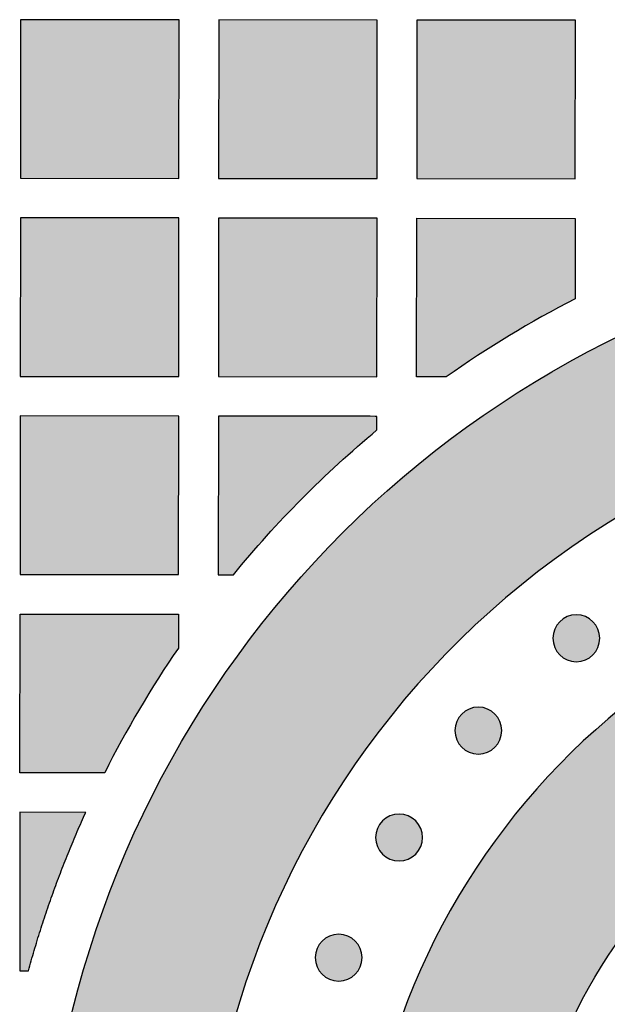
# Model space of a CAD drawing. Header units: millimetres. Extents: x -3873 to -97, y 912 to 4165.
# Tile 247 of 256: x -2907 to -2863, y 1576 to 1651. Entities that reach past the tile are written whole.
import ezdxf

# ---------------------------------------------------------------- set-up
doc = ezdxf.new("R2010")
doc.units = ezdxf.units.MM
doc.layers.add('pattern', color=7, linetype='Continuous', true_color=0x000000)

msp = doc.modelspace()

# ---------------------------------------------------------------- hatches: boundary and pattern name
at = {"layer": 'pattern'}
for points in [[(-2895.02, 1639.013), (-2895.009, 1651.012), (-2907.008, 1651.023), (-2907.02, 1639.024)], [(-2880.02, 1638.998), (-2880.009, 1650.998), (-2892.008, 1651.009), (-2892.02, 1639.01)], [(-2865.02, 1638.984), (-2865.009, 1650.983), (-2877.009, 1650.995), (-2877.02, 1638.995)], [(-2895.034, 1624.012), (-2895.023, 1636.012), (-2907.023, 1636.024), (-2907.034, 1624.024)], [(-2880.034, 1623.998), (-2880.023, 1635.998), (-2892.023, 1636.009), (-2892.034, 1624.009)], [(-2865.029, 1629.889), (-2866.292, 1629.228), (-2867.543, 1628.545), (-2868.783, 1627.839), (-2870.011, 1627.112), (-2871.226, 1626.363), (-2872.427, 1625.594), (-2873.614, 1624.804), (-2874.787, 1623.993), (-2877.034, 1623.995), (-2877.023, 1635.995), (-2865.023, 1635.984)], [(-2835.587, 1634.468), (-2834.931, 1634.278), (-2834.276, 1634.076), (-2833.624, 1633.86), (-2832.975, 1633.633), (-2832.329, 1633.393), (-2831.686, 1633.14), (-2831.046, 1632.875), (-2830.411, 1632.598), (-2829.78, 1632.309), (-2829.154, 1632.007), (-2828.533, 1631.694), (-2827.917, 1631.369), (-2827.308, 1631.032), (-2826.704, 1630.683), (-2826.106, 1630.324), (-2825.516, 1629.953), (-2824.932, 1629.571), (-2824.356, 1629.178), (-2823.787, 1628.775), (-2823.227, 1628.361), (-2822.674, 1627.937), (-2822.131, 1627.503), (-2821.595, 1627.06), (-2821.069, 1626.607), (-2820.552, 1626.146), (-2820.045, 1625.675), (-2819.547, 1625.196), (-2819.059, 1624.709), (-2818.582, 1624.214), (-2818.114, 1623.711), (-2817.657, 1623.201), (-2817.211, 1622.684), (-2818.795, 1622.883), (-2820.39, 1623.045), (-2821.995, 1623.17), (-2823.608, 1623.257), (-2825.229, 1623.306), (-2826.856, 1623.316), (-2828.487, 1623.287), (-2830.122, 1623.218), (-2831.758, 1623.11), (-2833.394, 1622.962), (-2835.03, 1622.774), (-2836.662, 1622.546), (-2838.291, 1622.278), (-2839.914, 1621.97), (-2841.53, 1621.623), (-2843.137, 1621.236), (-2844.735, 1620.811), (-2846.321, 1620.346), (-2847.895, 1619.844), (-2849.454, 1619.303), (-2850.998, 1618.726), (-2852.526, 1618.112), (-2854.035, 1617.463), (-2855.525, 1616.779), (-2856.995, 1616.06), (-2858.443, 1615.309), (-2859.868, 1614.525), (-2861.27, 1613.71), (-2862.648, 1612.864), (-2863.999, 1611.99), (-2865.324, 1611.087), (-2866.622, 1610.158), (-2867.833, 1609.247), (-2869.027, 1608.305), (-2870.203, 1607.331), (-2871.361, 1606.327), (-2872.498, 1605.292), (-2873.615, 1604.228), (-2874.709, 1603.134), (-2875.779, 1602.012), (-2876.825, 1600.862), (-2877.846, 1599.686), (-2878.839, 1598.483), (-2879.806, 1597.255), (-2880.743, 1596.003), (-2881.651, 1594.728), (-2882.529, 1593.431), (-2883.376, 1592.113), (-2884.192, 1590.775), (-2884.974, 1589.418), (-2885.724, 1588.044), (-2886.44, 1586.653), (-2887.122, 1585.247), (-2887.769, 1583.828), (-2888.381, 1582.396), (-2888.957, 1580.952), (-2889.499, 1579.499), (-2890.004, 1578.037), (-2890.473, 1576.568), (-2890.906, 1575.092), (-2891.304, 1573.612), (-2891.665, 1572.128), (-2891.99, 1570.642), (-2892.28, 1569.156), (-2892.719, 1566.524), (-2893.078, 1563.872), (-2893.356, 1561.202), (-2893.552, 1558.518), (-2893.664, 1555.825), (-2893.693, 1553.125), (-2893.637, 1550.423), (-2893.498, 1547.722), (-2893.274, 1545.028), (-2892.967, 1542.343), (-2892.576, 1539.671), (-2892.103, 1537.017), (-2891.55, 1534.384), (-2890.916, 1531.775), (-2890.205, 1529.195), (-2889.416, 1526.646), (-2903.414, 1532.453), (-2903.904, 1534.835), (-2904.336, 1537.234), (-2904.71, 1539.647), (-2905.024, 1542.072), (-2905.279, 1544.507), (-2905.473, 1546.95), (-2905.606, 1549.398), (-2905.679, 1551.85), (-2905.691, 1554.303), (-2905.642, 1556.754), (-2905.532, 1559.203), (-2905.362, 1561.645), (-2905.131, 1564.08), (-2904.841, 1566.504), (-2904.492, 1568.916), (-2904.084, 1571.313), (-2903.808, 1572.747), (-2903.503, 1574.184), (-2903.169, 1575.624), (-2902.805, 1577.066), (-2902.411, 1578.508), (-2901.987, 1579.95), (-2901.533, 1581.391), (-2901.048, 1582.831), (-2900.533, 1584.267), (-2899.986, 1585.7), (-2899.409, 1587.129), (-2898.801, 1588.552), (-2898.161, 1589.968), (-2897.491, 1591.377), (-2896.789, 1592.777), (-2896.057, 1594.168), (-2895.294, 1595.548), (-2894.501, 1596.917), (-2893.677, 1598.273), (-2892.823, 1599.616), (-2891.94, 1600.944), (-2891.027, 1602.257), (-2890.085, 1603.554), (-2889.115, 1604.833), (-2888.117, 1606.095), (-2887.091, 1607.337), (-2886.038, 1608.559), (-2884.959, 1609.76), (-2883.854, 1610.939), (-2882.724, 1612.096), (-2881.569, 1613.229), (-2880.391, 1614.339), (-2879.189, 1615.423), (-2877.966, 1616.482), (-2876.722, 1617.515), (-2875.456, 1618.521), (-2874.172, 1619.499), (-2872.869, 1620.45), (-2871.547, 1621.372), (-2870.209, 1622.264), (-2868.856, 1623.128), (-2867.487, 1623.961), (-2866.104, 1624.765), (-2864.709, 1625.538), (-2863.301, 1626.28), (-2861.882, 1626.991), (-2860.454, 1627.671), (-2859.016, 1628.319), (-2857.571, 1628.936), (-2856.118, 1629.522), (-2854.66, 1630.076), (-2853.197, 1630.599), (-2851.729, 1631.09), (-2850.259, 1631.549), (-2848.786, 1631.978), (-2847.312, 1632.375), (-2845.838, 1632.742), (-2844.365, 1633.078), (-2842.893, 1633.384), (-2841.424, 1633.659), (-2839.958, 1633.905), (-2838.496, 1634.122), (-2837.038, 1634.309)], [(-2895.049, 1609.013), (-2895.037, 1621.012), (-2907.037, 1621.024), (-2907.048, 1609.024)], [(-2880.037, 1620.998), (-2892.037, 1621.009), (-2892.037, 1621.009), (-2892.049, 1609.01), (-2892.049, 1609.01), (-2890.903, 1609.008), (-2889.662, 1610.487), (-2888.386, 1611.936), (-2887.075, 1613.356), (-2885.731, 1614.744), (-2884.354, 1616.101), (-2882.945, 1617.424), (-2881.507, 1618.712), (-2880.039, 1619.965)], [(-2823.736, 1599.233), (-2815.075, 1610.145), (-2816.474, 1610.417), (-2817.886, 1610.655), (-2819.311, 1610.858), (-2820.747, 1611.024), (-2822.193, 1611.154), (-2823.647, 1611.246), (-2825.109, 1611.301), (-2826.575, 1611.317), (-2828.046, 1611.295), (-2829.52, 1611.233), (-2830.994, 1611.133), (-2832.468, 1610.993), (-2833.939, 1610.814), (-2835.407, 1610.596), (-2836.87, 1610.339), (-2838.325, 1610.043), (-2839.773, 1609.708), (-2841.21, 1609.335), (-2842.636, 1608.924), (-2844.049, 1608.476), (-2845.448, 1607.991), (-2846.831, 1607.471), (-2848.197, 1606.915), (-2849.544, 1606.325), (-2850.872, 1605.701), (-2852.179, 1605.045), (-2853.464, 1604.357), (-2854.725, 1603.639), (-2855.963, 1602.892), (-2857.175, 1602.116), (-2858.361, 1601.313), (-2859.521, 1600.485), (-2860.509, 1599.741), (-2861.485, 1598.971), (-2862.445, 1598.176), (-2863.391, 1597.356), (-2864.32, 1596.511), (-2865.232, 1595.642), (-2866.125, 1594.748), (-2866.999, 1593.832), (-2867.853, 1592.893), (-2868.687, 1591.932), (-2869.498, 1590.95), (-2870.288, 1589.947), (-2871.053, 1588.925), (-2871.795, 1587.883), (-2872.512, 1586.824), (-2873.204, 1585.747), (-2873.87, 1584.655), (-2874.509, 1583.547), (-2875.121, 1582.424), (-2875.706, 1581.288), (-2876.263, 1580.14), (-2876.791, 1578.981), (-2877.291, 1577.811), (-2877.762, 1576.632), (-2878.204, 1575.446), (-2878.617, 1574.251), (-2879, 1573.051), (-2879.354, 1571.846), (-2879.678, 1570.638), (-2879.973, 1569.426), (-2880.239, 1568.212), (-2880.475, 1566.998), (-2880.786, 1565.171), (-2881.052, 1563.333), (-2881.272, 1561.486), (-2881.447, 1559.63), (-2881.575, 1557.769), (-2881.657, 1555.903), (-2881.692, 1554.035), (-2881.681, 1552.166), (-2881.623, 1550.297), (-2881.518, 1548.432), (-2881.367, 1546.57), (-2881.17, 1544.715), (-2880.926, 1542.867), (-2880.637, 1541.029), (-2880.304, 1539.202), (-2879.925, 1537.388), (-2879.424, 1535.234), (-2878.876, 1533.09), (-2878.282, 1530.957), (-2877.642, 1528.836), (-2876.956, 1526.73), (-2876.225, 1524.64), (-2875.45, 1522.567), (-2874.631, 1520.512), (-2859.395, 1514.191), (-2861.542, 1519.48), (-2863.543, 1524.829), (-2865.395, 1530.231), (-2867.095, 1535.681), (-2867.59, 1537.44), (-2868.035, 1539.219), (-2868.429, 1541.015), (-2868.77, 1542.825), (-2869.059, 1544.648), (-2869.294, 1546.481), (-2869.475, 1548.322), (-2869.602, 1550.168), (-2869.675, 1552.017), (-2869.693, 1553.866), (-2869.657, 1555.714), (-2869.566, 1557.557), (-2869.422, 1559.393), (-2869.224, 1561.221), (-2868.973, 1563.038), (-2868.671, 1564.84), (-2868.487, 1565.782), (-2868.281, 1566.723), (-2868.053, 1567.663), (-2867.801, 1568.601), (-2867.527, 1569.535), (-2867.229, 1570.466), (-2866.909, 1571.392), (-2866.567, 1572.313), (-2866.201, 1573.227), (-2865.814, 1574.134), (-2865.404, 1575.033), (-2864.972, 1575.924), (-2864.518, 1576.804), (-2864.044, 1577.675), (-2863.548, 1578.534), (-2863.031, 1579.382), (-2862.495, 1580.217), (-2861.939, 1581.038), (-2861.364, 1581.846), (-2860.77, 1582.639), (-2860.158, 1583.417), (-2859.528, 1584.178), (-2858.882, 1584.924), (-2858.219, 1585.652), (-2857.541, 1586.363), (-2856.848, 1587.055), (-2856.141, 1587.73), (-2855.421, 1588.385), (-2854.688, 1589.021), (-2853.942, 1589.638), (-2853.186, 1590.235), (-2852.419, 1590.811), (-2851.659, 1591.357), (-2850.884, 1591.889), (-2850.096, 1592.405), (-2849.295, 1592.905), (-2848.48, 1593.39), (-2847.653, 1593.858), (-2846.814, 1594.309), (-2845.963, 1594.743), (-2845.102, 1595.159), (-2844.23, 1595.557), (-2843.349, 1595.936), (-2842.459, 1596.296), (-2841.559, 1596.637), (-2840.652, 1596.958), (-2839.738, 1597.259), (-2838.817, 1597.541), (-2837.89, 1597.802), (-2836.958, 1598.043), (-2836.021, 1598.263), (-2835.081, 1598.462), (-2834.137, 1598.64), (-2833.19, 1598.798), (-2832.242, 1598.935), (-2831.293, 1599.05), (-2830.343, 1599.145), (-2829.393, 1599.219), (-2828.444, 1599.272), (-2827.497, 1599.305), (-2826.552, 1599.317), (-2825.61, 1599.309), (-2824.671, 1599.281)], [(-2895.065, 1603.461), (-2896.578, 1601.173), (-2898.014, 1598.834), (-2899.37, 1596.449), (-2900.645, 1594.02), (-2907.063, 1594.024), (-2907.051, 1606.024), (-2895.052, 1606.012)], [(-2866.199, 1605.455), (-2866.171, 1605.483), (-2866.142, 1605.51), (-2866.112, 1605.537), (-2866.082, 1605.563), (-2866.05, 1605.588), (-2866.017, 1605.614), (-2865.984, 1605.638), (-2865.95, 1605.662), (-2865.915, 1605.686), (-2865.879, 1605.708), (-2865.843, 1605.73), (-2865.805, 1605.752), (-2865.767, 1605.772), (-2865.729, 1605.792), (-2865.689, 1605.811), (-2865.649, 1605.828), (-2865.608, 1605.845), (-2865.567, 1605.861), (-2865.525, 1605.877), (-2865.483, 1605.891), (-2865.44, 1605.904), (-2865.396, 1605.916), (-2865.352, 1605.927), (-2865.308, 1605.936), (-2865.263, 1605.945), (-2865.218, 1605.953), (-2865.173, 1605.959), (-2865.128, 1605.964), (-2865.082, 1605.968), (-2865.036, 1605.971), (-2864.99, 1605.973), (-2864.944, 1605.974), (-2864.898, 1605.973), (-2864.852, 1605.971), (-2864.807, 1605.968), (-2864.761, 1605.964), (-2864.716, 1605.959), (-2864.67, 1605.952), (-2864.625, 1605.945), (-2864.581, 1605.936), (-2864.536, 1605.926), (-2864.493, 1605.915), (-2864.449, 1605.903), (-2864.406, 1605.89), (-2864.364, 1605.875), (-2864.322, 1605.86), (-2864.28, 1605.844), (-2864.24, 1605.827), (-2864.2, 1605.809), (-2864.16, 1605.79), (-2864.122, 1605.771), (-2864.084, 1605.75), (-2864.046, 1605.729), (-2864.01, 1605.707), (-2863.974, 1605.684), (-2863.939, 1605.66), (-2863.905, 1605.636), (-2863.872, 1605.612), (-2863.839, 1605.586), (-2863.808, 1605.561), (-2863.777, 1605.534), (-2863.747, 1605.508), (-2863.718, 1605.48), (-2863.69, 1605.453), (-2863.663, 1605.425), (-2863.636, 1605.396), (-2863.609, 1605.366), (-2863.583, 1605.335), (-2863.557, 1605.303), (-2863.532, 1605.271), (-2863.507, 1605.238), (-2863.483, 1605.203), (-2863.46, 1605.168), (-2863.437, 1605.133), (-2863.415, 1605.096), (-2863.394, 1605.059), (-2863.373, 1605.021), (-2863.354, 1604.982), (-2863.335, 1604.943), (-2863.317, 1604.903), (-2863.3, 1604.862), (-2863.284, 1604.82), (-2863.269, 1604.779), (-2863.255, 1604.736), (-2863.242, 1604.693), (-2863.23, 1604.65), (-2863.219, 1604.606), (-2863.209, 1604.561), (-2863.2, 1604.517), (-2863.193, 1604.472), (-2863.186, 1604.426), (-2863.181, 1604.381), (-2863.177, 1604.335), (-2863.174, 1604.29), (-2863.172, 1604.244), (-2863.172, 1604.198), (-2863.172, 1604.152), (-2863.174, 1604.106), (-2863.177, 1604.06), (-2863.181, 1604.014), (-2863.187, 1603.969), (-2863.193, 1603.924), (-2863.201, 1603.879), (-2863.21, 1603.834), (-2863.22, 1603.79), (-2863.231, 1603.746), (-2863.243, 1603.703), (-2863.256, 1603.66), (-2863.27, 1603.617), (-2863.285, 1603.575), (-2863.301, 1603.534), (-2863.318, 1603.493), (-2863.336, 1603.453), (-2863.355, 1603.414), (-2863.375, 1603.375), (-2863.395, 1603.337), (-2863.417, 1603.3), (-2863.439, 1603.263), (-2863.462, 1603.228), (-2863.485, 1603.193), (-2863.509, 1603.159), (-2863.534, 1603.125), (-2863.559, 1603.093), (-2863.585, 1603.061), (-2863.611, 1603.031), (-2863.638, 1603.001), (-2863.665, 1602.972), (-2863.693, 1602.944), (-2863.721, 1602.916), (-2863.75, 1602.889), (-2863.78, 1602.862), (-2863.81, 1602.836), (-2863.842, 1602.81), (-2863.875, 1602.785), (-2863.908, 1602.76), (-2863.942, 1602.736), (-2863.977, 1602.713), (-2864.013, 1602.69), (-2864.049, 1602.668), (-2864.086, 1602.647), (-2864.125, 1602.627), (-2864.163, 1602.607), (-2864.203, 1602.588), (-2864.243, 1602.57), (-2864.284, 1602.553), (-2864.325, 1602.537), (-2864.367, 1602.522), (-2864.409, 1602.508), (-2864.452, 1602.495), (-2864.496, 1602.483), (-2864.54, 1602.472), (-2864.584, 1602.462), (-2864.629, 1602.454), (-2864.674, 1602.446), (-2864.719, 1602.44), (-2864.764, 1602.434), (-2864.81, 1602.43), (-2864.856, 1602.427), (-2864.902, 1602.426), (-2864.948, 1602.425), (-2864.994, 1602.426), (-2865.039, 1602.428), (-2865.085, 1602.431), (-2865.131, 1602.435), (-2865.176, 1602.44), (-2865.222, 1602.447), (-2865.267, 1602.454), (-2865.311, 1602.463), (-2865.356, 1602.473), (-2865.399, 1602.484), (-2865.443, 1602.496), (-2865.486, 1602.509), (-2865.528, 1602.523), (-2865.57, 1602.539), (-2865.612, 1602.555), (-2865.652, 1602.572), (-2865.692, 1602.59), (-2865.732, 1602.609), (-2865.77, 1602.628), (-2865.808, 1602.649), (-2865.846, 1602.67), (-2865.882, 1602.692), (-2865.918, 1602.715), (-2865.953, 1602.738), (-2865.987, 1602.762), (-2866.02, 1602.787), (-2866.053, 1602.812), (-2866.084, 1602.838), (-2866.115, 1602.864), (-2866.145, 1602.891), (-2866.174, 1602.918), (-2866.202, 1602.946), (-2866.229, 1602.974), (-2866.256, 1603.003), (-2866.283, 1603.033), (-2866.309, 1603.064), (-2866.335, 1603.096), (-2866.36, 1603.128), (-2866.385, 1603.161), (-2866.409, 1603.195), (-2866.432, 1603.23), (-2866.455, 1603.266), (-2866.477, 1603.303), (-2866.498, 1603.34), (-2866.519, 1603.378), (-2866.538, 1603.417), (-2866.557, 1603.456), (-2866.575, 1603.496), (-2866.592, 1603.537), (-2866.608, 1603.578), (-2866.623, 1603.62), (-2866.637, 1603.663), (-2866.65, 1603.706), (-2866.662, 1603.749), (-2866.673, 1603.793), (-2866.683, 1603.837), (-2866.692, 1603.882), (-2866.699, 1603.927), (-2866.706, 1603.972), (-2866.711, 1604.018), (-2866.715, 1604.063), (-2866.718, 1604.109), (-2866.72, 1604.155), (-2866.72, 1604.201), (-2866.72, 1604.247), (-2866.718, 1604.293), (-2866.715, 1604.339), (-2866.711, 1604.384), (-2866.705, 1604.43), (-2866.699, 1604.475), (-2866.691, 1604.52), (-2866.682, 1604.565), (-2866.672, 1604.609), (-2866.661, 1604.653), (-2866.649, 1604.696), (-2866.636, 1604.739), (-2866.622, 1604.782), (-2866.607, 1604.824), (-2866.591, 1604.865), (-2866.574, 1604.906), (-2866.556, 1604.946), (-2866.537, 1604.985), (-2866.517, 1605.024), (-2866.497, 1605.062), (-2866.475, 1605.099), (-2866.453, 1605.136), (-2866.43, 1605.171), (-2866.407, 1605.206), (-2866.383, 1605.24), (-2866.358, 1605.274), (-2866.333, 1605.306), (-2866.307, 1605.338), (-2866.281, 1605.368), (-2866.254, 1605.398), (-2866.227, 1605.427)], [(-2873.613, 1598.465), (-2873.585, 1598.493), (-2873.556, 1598.52), (-2873.526, 1598.547), (-2873.495, 1598.573), (-2873.464, 1598.599), (-2873.431, 1598.624), (-2873.398, 1598.648), (-2873.364, 1598.672), (-2873.329, 1598.696), (-2873.293, 1598.718), (-2873.257, 1598.74), (-2873.219, 1598.762), (-2873.181, 1598.782), (-2873.143, 1598.802), (-2873.103, 1598.821), (-2873.063, 1598.838), (-2873.022, 1598.855), (-2872.981, 1598.871), (-2872.939, 1598.887), (-2872.897, 1598.901), (-2872.854, 1598.914), (-2872.81, 1598.926), (-2872.766, 1598.937), (-2872.722, 1598.946), (-2872.677, 1598.955), (-2872.632, 1598.963), (-2872.587, 1598.969), (-2872.541, 1598.974), (-2872.496, 1598.979), (-2872.45, 1598.981), (-2872.404, 1598.983), (-2872.358, 1598.984), (-2872.312, 1598.983), (-2872.266, 1598.981), (-2872.221, 1598.978), (-2872.175, 1598.974), (-2872.13, 1598.969), (-2872.084, 1598.962), (-2872.039, 1598.955), (-2871.995, 1598.946), (-2871.95, 1598.936), (-2871.907, 1598.925), (-2871.863, 1598.913), (-2871.82, 1598.9), (-2871.778, 1598.885), (-2871.736, 1598.87), (-2871.694, 1598.854), (-2871.654, 1598.837), (-2871.614, 1598.819), (-2871.574, 1598.8), (-2871.535, 1598.781), (-2871.497, 1598.76), (-2871.46, 1598.739), (-2871.424, 1598.717), (-2871.388, 1598.694), (-2871.353, 1598.67), (-2871.319, 1598.646), (-2871.286, 1598.622), (-2871.253, 1598.596), (-2871.222, 1598.571), (-2871.191, 1598.544), (-2871.161, 1598.518), (-2871.132, 1598.49), (-2871.104, 1598.463), (-2871.077, 1598.435), (-2871.049, 1598.406), (-2871.023, 1598.376), (-2870.997, 1598.345), (-2870.971, 1598.313), (-2870.946, 1598.281), (-2870.921, 1598.248), (-2870.897, 1598.213), (-2870.874, 1598.178), (-2870.851, 1598.143), (-2870.829, 1598.106), (-2870.808, 1598.069), (-2870.787, 1598.031), (-2870.768, 1597.992), (-2870.749, 1597.953), (-2870.731, 1597.913), (-2870.714, 1597.872), (-2870.698, 1597.83), (-2870.683, 1597.789), (-2870.669, 1597.746), (-2870.656, 1597.703), (-2870.644, 1597.66), (-2870.633, 1597.616), (-2870.623, 1597.571), (-2870.614, 1597.527), (-2870.607, 1597.482), (-2870.6, 1597.436), (-2870.595, 1597.391), (-2870.591, 1597.345), (-2870.588, 1597.3), (-2870.586, 1597.254), (-2870.586, 1597.208), (-2870.586, 1597.162), (-2870.588, 1597.116), (-2870.591, 1597.07), (-2870.595, 1597.024), (-2870.601, 1596.979), (-2870.607, 1596.934), (-2870.615, 1596.889), (-2870.624, 1596.844), (-2870.634, 1596.8), (-2870.645, 1596.756), (-2870.657, 1596.713), (-2870.67, 1596.67), (-2870.684, 1596.627), (-2870.699, 1596.585), (-2870.715, 1596.544), (-2870.732, 1596.503), (-2870.75, 1596.463), (-2870.769, 1596.424), (-2870.789, 1596.385), (-2870.809, 1596.347), (-2870.831, 1596.31), (-2870.853, 1596.273), (-2870.875, 1596.238), (-2870.899, 1596.203), (-2870.923, 1596.169), (-2870.948, 1596.135), (-2870.973, 1596.103), (-2870.999, 1596.071), (-2871.025, 1596.041), (-2871.052, 1596.011), (-2871.079, 1595.982), (-2871.107, 1595.954), (-2871.135, 1595.926), (-2871.164, 1595.899), (-2871.194, 1595.872), (-2871.224, 1595.846), (-2871.256, 1595.82), (-2871.289, 1595.795), (-2871.322, 1595.771), (-2871.356, 1595.746), (-2871.391, 1595.723), (-2871.427, 1595.7), (-2871.463, 1595.678), (-2871.5, 1595.657), (-2871.538, 1595.637), (-2871.577, 1595.617), (-2871.617, 1595.598), (-2871.657, 1595.58), (-2871.698, 1595.563), (-2871.739, 1595.547), (-2871.781, 1595.532), (-2871.823, 1595.518), (-2871.866, 1595.505), (-2871.91, 1595.493), (-2871.954, 1595.482), (-2871.998, 1595.472), (-2872.043, 1595.464), (-2872.088, 1595.456), (-2872.133, 1595.45), (-2872.178, 1595.444), (-2872.224, 1595.44), (-2872.27, 1595.437), (-2872.316, 1595.436), (-2872.362, 1595.435), (-2872.408, 1595.436), (-2872.453, 1595.438), (-2872.499, 1595.441), (-2872.545, 1595.445), (-2872.59, 1595.45), (-2872.636, 1595.457), (-2872.681, 1595.464), (-2872.725, 1595.473), (-2872.769, 1595.483), (-2872.813, 1595.494), (-2872.857, 1595.506), (-2872.9, 1595.519), (-2872.942, 1595.533), (-2872.984, 1595.549), (-2873.025, 1595.565), (-2873.066, 1595.582), (-2873.106, 1595.6), (-2873.146, 1595.619), (-2873.184, 1595.638), (-2873.222, 1595.659), (-2873.26, 1595.68), (-2873.296, 1595.702), (-2873.332, 1595.725), (-2873.367, 1595.748), (-2873.401, 1595.772), (-2873.434, 1595.797), (-2873.466, 1595.822), (-2873.498, 1595.848), (-2873.529, 1595.875), (-2873.559, 1595.901), (-2873.588, 1595.928), (-2873.616, 1595.956), (-2873.643, 1595.984), (-2873.67, 1596.013), (-2873.697, 1596.043), (-2873.723, 1596.074), (-2873.749, 1596.106), (-2873.774, 1596.138), (-2873.799, 1596.171), (-2873.823, 1596.205), (-2873.846, 1596.24), (-2873.869, 1596.276), (-2873.891, 1596.313), (-2873.912, 1596.35), (-2873.933, 1596.388), (-2873.952, 1596.427), (-2873.971, 1596.466), (-2873.989, 1596.506), (-2874.006, 1596.547), (-2874.022, 1596.588), (-2874.037, 1596.63), (-2874.051, 1596.673), (-2874.064, 1596.716), (-2874.076, 1596.759), (-2874.087, 1596.803), (-2874.097, 1596.848), (-2874.106, 1596.892), (-2874.113, 1596.937), (-2874.12, 1596.982), (-2874.125, 1597.028), (-2874.129, 1597.074), (-2874.132, 1597.119), (-2874.134, 1597.165), (-2874.134, 1597.211), (-2874.134, 1597.257), (-2874.132, 1597.303), (-2874.129, 1597.349), (-2874.125, 1597.394), (-2874.119, 1597.44), (-2874.113, 1597.485), (-2874.105, 1597.53), (-2874.096, 1597.575), (-2874.086, 1597.619), (-2874.075, 1597.663), (-2874.063, 1597.706), (-2874.05, 1597.749), (-2874.036, 1597.792), (-2874.021, 1597.834), (-2874.005, 1597.875), (-2873.988, 1597.916), (-2873.97, 1597.956), (-2873.951, 1597.995), (-2873.931, 1598.034), (-2873.911, 1598.072), (-2873.889, 1598.109), (-2873.867, 1598.146), (-2873.844, 1598.181), (-2873.821, 1598.216), (-2873.797, 1598.25), (-2873.772, 1598.284), (-2873.747, 1598.316), (-2873.721, 1598.348), (-2873.695, 1598.378), (-2873.668, 1598.408), (-2873.641, 1598.437)], [(-2906.42, 1579.023), (-2905.982, 1580.557), (-2905.513, 1582.083), (-2905.014, 1583.599), (-2904.485, 1585.106), (-2903.927, 1586.602), (-2903.34, 1588.087), (-2902.724, 1589.56), (-2902.08, 1591.019), (-2907.066, 1591.024), (-2907.077, 1579.024)], [(-2879.612, 1590.37), (-2879.584, 1590.398), (-2879.555, 1590.425), (-2879.525, 1590.451), (-2879.494, 1590.478), (-2879.463, 1590.503), (-2879.43, 1590.529), (-2879.397, 1590.553), (-2879.363, 1590.577), (-2879.328, 1590.601), (-2879.292, 1590.623), (-2879.256, 1590.645), (-2879.218, 1590.666), (-2879.18, 1590.687), (-2879.142, 1590.707), (-2879.102, 1590.725), (-2879.062, 1590.743), (-2879.021, 1590.76), (-2878.98, 1590.776), (-2878.938, 1590.791), (-2878.896, 1590.805), (-2878.853, 1590.819), (-2878.809, 1590.831), (-2878.765, 1590.841), (-2878.721, 1590.851), (-2878.676, 1590.86), (-2878.631, 1590.868), (-2878.586, 1590.874), (-2878.541, 1590.879), (-2878.495, 1590.883), (-2878.449, 1590.886), (-2878.403, 1590.888), (-2878.357, 1590.889), (-2878.311, 1590.888), (-2878.265, 1590.886), (-2878.22, 1590.883), (-2878.174, 1590.879), (-2878.129, 1590.874), (-2878.083, 1590.867), (-2878.038, 1590.859), (-2877.994, 1590.851), (-2877.949, 1590.841), (-2877.906, 1590.83), (-2877.862, 1590.818), (-2877.819, 1590.804), (-2877.777, 1590.79), (-2877.735, 1590.775), (-2877.693, 1590.759), (-2877.653, 1590.742), (-2877.613, 1590.724), (-2877.573, 1590.705), (-2877.534, 1590.685), (-2877.497, 1590.665), (-2877.459, 1590.644), (-2877.423, 1590.621), (-2877.387, 1590.599), (-2877.352, 1590.575), (-2877.318, 1590.551), (-2877.285, 1590.526), (-2877.252, 1590.501), (-2877.221, 1590.475), (-2877.19, 1590.449), (-2877.16, 1590.422), (-2877.131, 1590.395), (-2877.103, 1590.368), (-2877.076, 1590.339), (-2877.049, 1590.31), (-2877.022, 1590.281), (-2876.996, 1590.25), (-2876.97, 1590.218), (-2876.945, 1590.186), (-2876.92, 1590.152), (-2876.896, 1590.118), (-2876.873, 1590.083), (-2876.85, 1590.048), (-2876.828, 1590.011), (-2876.807, 1589.974), (-2876.786, 1589.936), (-2876.767, 1589.897), (-2876.748, 1589.858), (-2876.73, 1589.817), (-2876.713, 1589.777), (-2876.697, 1589.735), (-2876.682, 1589.693), (-2876.668, 1589.651), (-2876.655, 1589.608), (-2876.643, 1589.564), (-2876.632, 1589.52), (-2876.622, 1589.476), (-2876.613, 1589.432), (-2876.606, 1589.387), (-2876.599, 1589.341), (-2876.594, 1589.296), (-2876.59, 1589.25), (-2876.587, 1589.204), (-2876.585, 1589.158), (-2876.585, 1589.113), (-2876.585, 1589.067), (-2876.587, 1589.021), (-2876.59, 1588.975), (-2876.594, 1588.929), (-2876.6, 1588.884), (-2876.606, 1588.839), (-2876.614, 1588.794), (-2876.623, 1588.749), (-2876.633, 1588.705), (-2876.644, 1588.661), (-2876.656, 1588.617), (-2876.669, 1588.574), (-2876.683, 1588.532), (-2876.698, 1588.49), (-2876.714, 1588.449), (-2876.731, 1588.408), (-2876.749, 1588.368), (-2876.768, 1588.329), (-2876.788, 1588.29), (-2876.808, 1588.252), (-2876.83, 1588.215), (-2876.852, 1588.178), (-2876.875, 1588.142), (-2876.898, 1588.107), (-2876.922, 1588.073), (-2876.947, 1588.04), (-2876.972, 1588.008), (-2876.998, 1587.976), (-2877.024, 1587.945), (-2877.051, 1587.916), (-2877.078, 1587.887), (-2877.106, 1587.858), (-2877.134, 1587.831), (-2877.163, 1587.804), (-2877.193, 1587.777), (-2877.223, 1587.751), (-2877.255, 1587.725), (-2877.288, 1587.7), (-2877.321, 1587.675), (-2877.355, 1587.651), (-2877.39, 1587.628), (-2877.426, 1587.605), (-2877.462, 1587.583), (-2877.499, 1587.562), (-2877.537, 1587.542), (-2877.576, 1587.522), (-2877.616, 1587.503), (-2877.656, 1587.485), (-2877.697, 1587.468), (-2877.738, 1587.452), (-2877.78, 1587.437), (-2877.822, 1587.423), (-2877.865, 1587.41), (-2877.909, 1587.398), (-2877.953, 1587.387), (-2877.997, 1587.377), (-2878.042, 1587.369), (-2878.087, 1587.361), (-2878.132, 1587.355), (-2878.177, 1587.349), (-2878.223, 1587.345), (-2878.269, 1587.342), (-2878.315, 1587.341), (-2878.361, 1587.34), (-2878.407, 1587.341), (-2878.452, 1587.342), (-2878.498, 1587.345), (-2878.544, 1587.35), (-2878.589, 1587.355), (-2878.635, 1587.361), (-2878.68, 1587.369), (-2878.724, 1587.378), (-2878.768, 1587.388), (-2878.812, 1587.399), (-2878.856, 1587.411), (-2878.899, 1587.424), (-2878.941, 1587.438), (-2878.983, 1587.453), (-2879.024, 1587.47), (-2879.065, 1587.487), (-2879.105, 1587.505), (-2879.145, 1587.523), (-2879.183, 1587.543), (-2879.221, 1587.564), (-2879.259, 1587.585), (-2879.295, 1587.607), (-2879.331, 1587.63), (-2879.366, 1587.653), (-2879.4, 1587.677), (-2879.433, 1587.702), (-2879.465, 1587.727), (-2879.497, 1587.753), (-2879.528, 1587.779), (-2879.558, 1587.806), (-2879.587, 1587.833), (-2879.615, 1587.861), (-2879.642, 1587.889), (-2879.669, 1587.918), (-2879.696, 1587.948), (-2879.722, 1587.979), (-2879.748, 1588.01), (-2879.773, 1588.043), (-2879.798, 1588.076), (-2879.822, 1588.11), (-2879.845, 1588.145), (-2879.868, 1588.181), (-2879.89, 1588.217), (-2879.911, 1588.255), (-2879.932, 1588.293), (-2879.951, 1588.332), (-2879.97, 1588.371), (-2879.988, 1588.411), (-2880.005, 1588.452), (-2880.021, 1588.493), (-2880.036, 1588.535), (-2880.05, 1588.578), (-2880.063, 1588.621), (-2880.075, 1588.664), (-2880.086, 1588.708), (-2880.096, 1588.752), (-2880.105, 1588.797), (-2880.112, 1588.842), (-2880.119, 1588.887), (-2880.124, 1588.933), (-2880.128, 1588.978), (-2880.131, 1589.024), (-2880.133, 1589.07), (-2880.133, 1589.116), (-2880.133, 1589.162), (-2880.131, 1589.208), (-2880.128, 1589.254), (-2880.124, 1589.299), (-2880.118, 1589.345), (-2880.112, 1589.39), (-2880.104, 1589.435), (-2880.095, 1589.479), (-2880.085, 1589.524), (-2880.074, 1589.568), (-2880.062, 1589.611), (-2880.049, 1589.654), (-2880.035, 1589.697), (-2880.02, 1589.738), (-2880.004, 1589.78), (-2879.987, 1589.821), (-2879.969, 1589.861), (-2879.95, 1589.9), (-2879.93, 1589.939), (-2879.91, 1589.977), (-2879.888, 1590.014), (-2879.866, 1590.05), (-2879.843, 1590.086), (-2879.82, 1590.121), (-2879.796, 1590.155), (-2879.771, 1590.188), (-2879.746, 1590.221), (-2879.72, 1590.252), (-2879.694, 1590.283), (-2879.667, 1590.313), (-2879.64, 1590.342)], [(-2884.187, 1581.277), (-2884.158, 1581.305), (-2884.129, 1581.332), (-2884.099, 1581.359), (-2884.069, 1581.385), (-2884.037, 1581.411), (-2884.005, 1581.436), (-2883.971, 1581.46), (-2883.937, 1581.484), (-2883.902, 1581.508), (-2883.866, 1581.53), (-2883.83, 1581.552), (-2883.793, 1581.574), (-2883.755, 1581.594), (-2883.716, 1581.614), (-2883.676, 1581.633), (-2883.636, 1581.65), (-2883.595, 1581.667), (-2883.554, 1581.683), (-2883.512, 1581.699), (-2883.47, 1581.713), (-2883.427, 1581.726), (-2883.383, 1581.738), (-2883.339, 1581.749), (-2883.295, 1581.758), (-2883.25, 1581.767), (-2883.205, 1581.775), (-2883.16, 1581.781), (-2883.115, 1581.786), (-2883.069, 1581.791), (-2883.023, 1581.793), (-2882.977, 1581.795), (-2882.931, 1581.796), (-2882.885, 1581.795), (-2882.84, 1581.793), (-2882.794, 1581.79), (-2882.748, 1581.786), (-2882.703, 1581.781), (-2882.657, 1581.774), (-2882.613, 1581.767), (-2882.568, 1581.758), (-2882.524, 1581.748), (-2882.48, 1581.737), (-2882.436, 1581.725), (-2882.393, 1581.712), (-2882.351, 1581.697), (-2882.309, 1581.682), (-2882.268, 1581.666), (-2882.227, 1581.649), (-2882.187, 1581.631), (-2882.147, 1581.612), (-2882.109, 1581.593), (-2882.071, 1581.572), (-2882.033, 1581.551), (-2881.997, 1581.529), (-2881.961, 1581.506), (-2881.926, 1581.482), (-2881.892, 1581.458), (-2881.859, 1581.434), (-2881.827, 1581.408), (-2881.795, 1581.383), (-2881.764, 1581.356), (-2881.734, 1581.33), (-2881.705, 1581.302), (-2881.677, 1581.275), (-2881.65, 1581.247), (-2881.623, 1581.218), (-2881.596, 1581.188), (-2881.57, 1581.157), (-2881.544, 1581.125), (-2881.519, 1581.093), (-2881.494, 1581.06), (-2881.47, 1581.025), (-2881.447, 1580.99), (-2881.424, 1580.955), (-2881.402, 1580.918), (-2881.381, 1580.881), (-2881.36, 1580.843), (-2881.341, 1580.804), (-2881.322, 1580.765), (-2881.304, 1580.725), (-2881.287, 1580.684), (-2881.271, 1580.642), (-2881.256, 1580.601), (-2881.242, 1580.558), (-2881.229, 1580.515), (-2881.217, 1580.472), (-2881.206, 1580.428), (-2881.196, 1580.383), (-2881.187, 1580.339), (-2881.18, 1580.294), (-2881.173, 1580.248), (-2881.168, 1580.203), (-2881.164, 1580.157), (-2881.161, 1580.112), (-2881.159, 1580.066), (-2881.159, 1580.02), (-2881.159, 1579.974), (-2881.161, 1579.928), (-2881.164, 1579.882), (-2881.168, 1579.837), (-2881.174, 1579.791), (-2881.18, 1579.746), (-2881.188, 1579.701), (-2881.197, 1579.656), (-2881.207, 1579.612), (-2881.218, 1579.568), (-2881.23, 1579.525), (-2881.243, 1579.482), (-2881.257, 1579.439), (-2881.272, 1579.397), (-2881.288, 1579.356), (-2881.305, 1579.315), (-2881.323, 1579.275), (-2881.342, 1579.236), (-2881.362, 1579.197), (-2881.382, 1579.159), (-2881.404, 1579.122), (-2881.426, 1579.085), (-2881.449, 1579.05), (-2881.472, 1579.015), (-2881.496, 1578.981), (-2881.521, 1578.947), (-2881.546, 1578.915), (-2881.572, 1578.883), (-2881.598, 1578.853), (-2881.625, 1578.823), (-2881.652, 1578.794), (-2881.68, 1578.766), (-2881.708, 1578.738), (-2881.737, 1578.711), (-2881.767, 1578.684), (-2881.798, 1578.658), (-2881.829, 1578.632), (-2881.862, 1578.607), (-2881.895, 1578.583), (-2881.929, 1578.559), (-2881.964, 1578.535), (-2882, 1578.512), (-2882.036, 1578.49), (-2882.074, 1578.469), (-2882.112, 1578.449), (-2882.15, 1578.429), (-2882.19, 1578.41), (-2882.23, 1578.392), (-2882.271, 1578.375), (-2882.312, 1578.359), (-2882.354, 1578.344), (-2882.396, 1578.33), (-2882.439, 1578.317), (-2882.483, 1578.305), (-2882.527, 1578.294), (-2882.571, 1578.284), (-2882.616, 1578.276), (-2882.661, 1578.268), (-2882.706, 1578.262), (-2882.752, 1578.256), (-2882.797, 1578.252), (-2882.843, 1578.249), (-2882.889, 1578.248), (-2882.935, 1578.247), (-2882.981, 1578.248), (-2883.027, 1578.25), (-2883.072, 1578.253), (-2883.118, 1578.257), (-2883.163, 1578.262), (-2883.209, 1578.269), (-2883.254, 1578.276), (-2883.298, 1578.285), (-2883.343, 1578.295), (-2883.386, 1578.306), (-2883.43, 1578.318), (-2883.473, 1578.331), (-2883.515, 1578.345), (-2883.557, 1578.361), (-2883.599, 1578.377), (-2883.639, 1578.394), (-2883.679, 1578.412), (-2883.719, 1578.431), (-2883.758, 1578.45), (-2883.796, 1578.471), (-2883.833, 1578.492), (-2883.869, 1578.514), (-2883.905, 1578.537), (-2883.94, 1578.56), (-2883.974, 1578.585), (-2884.007, 1578.609), (-2884.04, 1578.634), (-2884.071, 1578.66), (-2884.102, 1578.687), (-2884.132, 1578.713), (-2884.161, 1578.74), (-2884.189, 1578.768), (-2884.216, 1578.796), (-2884.244, 1578.825), (-2884.27, 1578.855), (-2884.296, 1578.886), (-2884.322, 1578.918), (-2884.347, 1578.95), (-2884.372, 1578.983), (-2884.396, 1579.017), (-2884.419, 1579.052), (-2884.442, 1579.088), (-2884.464, 1579.125), (-2884.485, 1579.162), (-2884.506, 1579.2), (-2884.525, 1579.239), (-2884.544, 1579.278), (-2884.562, 1579.318), (-2884.579, 1579.359), (-2884.595, 1579.4), (-2884.61, 1579.442), (-2884.624, 1579.485), (-2884.637, 1579.528), (-2884.649, 1579.571), (-2884.66, 1579.615), (-2884.67, 1579.66), (-2884.679, 1579.704), (-2884.686, 1579.749), (-2884.693, 1579.794), (-2884.698, 1579.84), (-2884.702, 1579.886), (-2884.705, 1579.931), (-2884.707, 1579.977), (-2884.707, 1580.023), (-2884.707, 1580.069), (-2884.705, 1580.115), (-2884.702, 1580.161), (-2884.698, 1580.206), (-2884.692, 1580.252), (-2884.686, 1580.297), (-2884.678, 1580.342), (-2884.669, 1580.387), (-2884.659, 1580.431), (-2884.648, 1580.475), (-2884.636, 1580.518), (-2884.623, 1580.561), (-2884.609, 1580.604), (-2884.594, 1580.646), (-2884.578, 1580.687), (-2884.561, 1580.728), (-2884.543, 1580.768), (-2884.524, 1580.807), (-2884.504, 1580.846), (-2884.484, 1580.884), (-2884.462, 1580.921), (-2884.44, 1580.958), (-2884.418, 1580.993), (-2884.394, 1581.028), (-2884.37, 1581.062), (-2884.345, 1581.096), (-2884.32, 1581.128), (-2884.294, 1581.16), (-2884.268, 1581.19), (-2884.241, 1581.22), (-2884.214, 1581.249)]]:
    msp.add_hatch(color=256, dxfattribs=at).paths.add_polyline_path(points, flags=0)

# ---------------------------------------------------------------- linework, layer by layer
for p, q in [((-2892.049, 1609.01), (-2890.903, 1609.008)), ((-2907.066, 1591.024), (-2907.077, 1579.024)), ((-2902.08, 1591.019), (-2907.066, 1591.024))]:
    msp.add_line(p, q, dxfattribs=at)
for points in [[(-2895.02, 1639.013), (-2895.009, 1651.012), (-2907.008, 1651.023), (-2907.02, 1639.024)], [(-2880.02, 1638.998), (-2880.009, 1650.998), (-2892.008, 1651.009), (-2892.02, 1639.01)], [(-2865.02, 1638.984), (-2865.009, 1650.983), (-2877.009, 1650.995), (-2877.02, 1638.995)], [(-2895.034, 1624.012), (-2895.023, 1636.012), (-2907.023, 1636.024), (-2907.034, 1624.024)], [(-2880.034, 1623.998), (-2880.023, 1635.998), (-2892.023, 1636.009), (-2892.034, 1624.009)], [(-2895.049, 1609.013), (-2895.037, 1621.012), (-2907.037, 1621.024), (-2907.048, 1609.024)]]:
    msp.add_lwpolyline(points, close=True, dxfattribs=at)
for points in [[(-2874.787, 1623.993), (-2877.034, 1623.995), (-2877.023, 1635.995), (-2865.023, 1635.984), (-2865.029, 1629.889)], [(-2880.039, 1619.965), (-2880.037, 1620.998)], [(-2900.645, 1594.02), (-2907.063, 1594.024), (-2907.051, 1606.024), (-2895.052, 1606.012), (-2895.065, 1603.461)]]:
    msp.add_lwpolyline(points, dxfattribs=at)
at = {"layer": 'pattern', "extrusion": (0, 0, -1)}
for centre in [(2864.946, 1604.199), (2872.36, 1597.209), (2878.359, 1589.114), (2882.933, 1580.021)]:
    msp.add_circle(centre, 1.774, dxfattribs=at)
for radius, start, end in [(77.468, 10.35804, 84.28964), (81.468, 39.32145, 50.18888), (41.468, 10.35804, 53.71553)]:
    msp.add_arc((2827.879, 1557.385), radius, start, end, dxfattribs=at)
at = {"layer": 'pattern'}
for centre, radius, start, end in [((-2827.879, 1557.385), 81.468, 117.12993, 125.15454), ((-2826.461, 1555.453), 67.864, 82.16605, 126.28447), ((-2827.879, 1557.385), 65.468, 126.28447, 169.64196), ((-2827.879, 1557.385), 81.468, 145.55801, 153.27604), ((-2827.879, 1557.385), 53.468, 126.28447, 169.64196)]:
    msp.add_arc(centre, radius, start, end, dxfattribs=at)
for points, degree in [([(-2892.037, 1621.009), (-2892.037, 1621.009), (-2892.049, 1609.01), (-2892.049, 1609.01)], 3), ([(-2880.037, 1620.998), (-2880.039, 1620.998), (-2892.037, 1621.009), (-2892.037, 1621.009)], 3), ([(-2907.077, 1579.024), (-2906.739, 1579.024), (-2906.42, 1579.023)], 2)]:
    msp.add_open_spline(points, degree=degree, dxfattribs=at)
msp.add_rational_spline([(-2906.42, 1579.023), (-2904.721, 1585.192), (-2902.08, 1591.019)], [1, 0.996930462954, 1], degree=2, dxfattribs=at)

doc.saveas('drawing.dxf')
